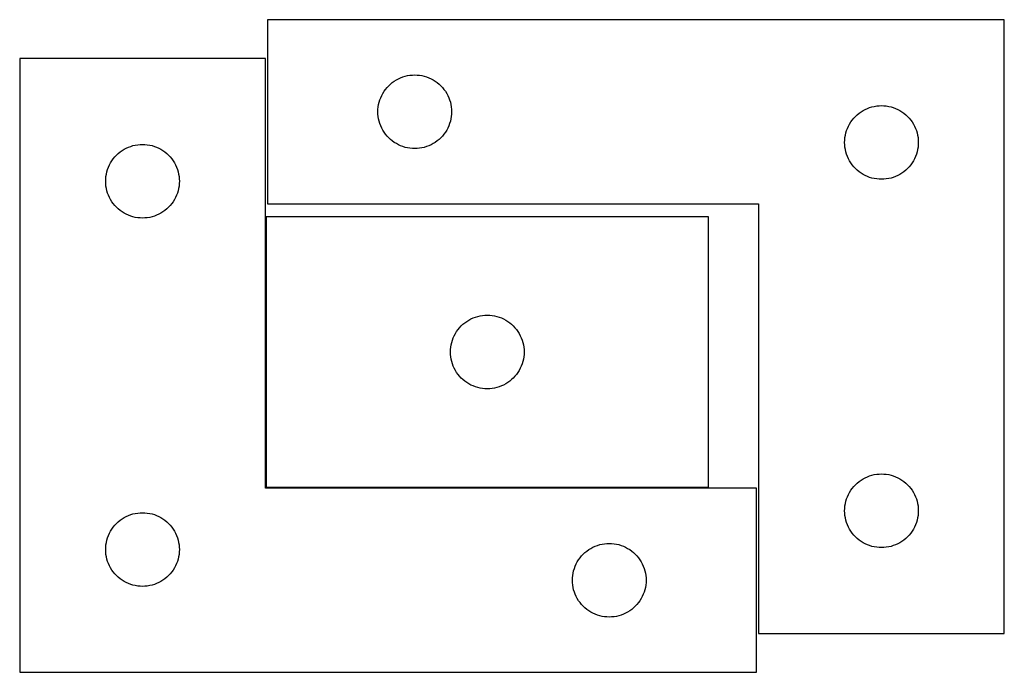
# Model space of a CAD drawing. Header units: millimetres. Extents: x 7 to 1243, y 7 to 2493.
# Tile 18 of 20: x 674 to 915, y 2333 to 2493. Entities that reach past the tile are written whole.
import ezdxf

# ---------------------------------------------------------------- set-up
doc = ezdxf.new("R2010")
doc.units = ezdxf.units.MM
doc.layers.add('COMMON', color=5, linetype='CONTINUOUS', true_color=0x0000ff)
doc.layers.add('CUT', color=7, linetype='CONTINUOUS', true_color=0x000000)

msp = doc.modelspace()

# ---------------------------------------------------------------- linework, layer by layer
at = {"layer": 'COMMON'}
msp.add_line((734.461509, 2444.527899), (734.461509, 2378.527899), dxfattribs=at)
at = {"layer": 'CUT'}
for p, q in [((914.860376, 2492.722235), (734.860376, 2492.722235)), ((734.860376, 2492.722235), (734.860376, 2447.722235)), ((914.860376, 2342.722235), (914.860376, 2492.722235)), ((734.361509, 2483.251528), (674.361509, 2483.251528)), ((674.361509, 2483.251528), (674.361509, 2333.251528)), ((734.361509, 2378.251528), (734.361509, 2483.251528)), ((764.926264, 2476.988793), (765.381524, 2477.362415)), ((765.381524, 2477.362415), (765.860244, 2477.705461)), ((765.860244, 2477.705461), (766.360376, 2478.016464)), ((766.360376, 2478.016464), (766.879778, 2478.29409)), ((766.879778, 2478.29409), (767.416226, 2478.537151)), ((767.416226, 2478.537151), (767.967421, 2478.744606)), ((767.967421, 2478.744606), (768.531005, 2478.915567)), ((768.531005, 2478.915567), (769.104564, 2479.049302)), ((769.104564, 2479.049302), (769.685641, 2479.145239)), ((769.685641, 2479.145239), (770.271748, 2479.202965)), ((770.271748, 2479.202965), (770.860376, 2479.222235)), ((770.860376, 2479.222235), (771.449005, 2479.202965)), ((771.449005, 2479.202965), (772.035112, 2479.145239)), ((772.035112, 2479.145239), (772.616189, 2479.049302)), ((772.616189, 2479.049302), (773.189748, 2478.915567)), ((773.189748, 2478.915567), (773.753332, 2478.744606)), ((773.753332, 2478.744606), (774.304527, 2478.537151)), ((774.304527, 2478.537151), (774.840975, 2478.29409)), ((774.840975, 2478.29409), (775.360376, 2478.016464)), ((775.360376, 2478.016464), (775.860509, 2477.705461)), ((775.860509, 2477.705461), (776.339229, 2477.362415)), ((776.339229, 2477.362415), (776.794489, 2476.988793)), ((763.066148, 2474.722235), (763.37715, 2475.222367)), ((763.37715, 2475.222367), (763.720196, 2475.701088)), ((763.720196, 2475.701088), (764.093818, 2476.156347)), ((764.093818, 2476.156347), (764.496415, 2476.586196)), ((764.496415, 2476.586196), (764.926264, 2476.988793)), ((776.794489, 2476.988793), (777.224338, 2476.586196)), ((777.224338, 2476.586196), (777.626935, 2476.156347)), ((777.626935, 2476.156347), (778.000557, 2475.701088)), ((778.000557, 2475.701088), (778.343603, 2475.222367)), ((778.343603, 2475.222367), (778.654605, 2474.722235)), ((762.033309, 2471.978048), (762.167044, 2472.551606)), ((762.167044, 2472.551606), (762.338005, 2473.11519)), ((762.338005, 2473.11519), (762.545461, 2473.666386)), ((762.545461, 2473.666386), (762.788522, 2474.202833)), ((762.788522, 2474.202833), (763.066148, 2474.722235)), ((778.654605, 2474.722235), (778.932231, 2474.202833)), ((778.932231, 2474.202833), (779.175292, 2473.666386)), ((779.175292, 2473.666386), (779.382748, 2473.11519)), ((779.382748, 2473.11519), (779.553709, 2472.551606)), ((779.553709, 2472.551606), (779.687444, 2471.978048)), ((761.860376, 2470.222235), (761.879646, 2470.810863)), ((761.879646, 2469.633607), (761.860376, 2470.222235)), ((761.879646, 2470.810863), (761.937373, 2471.396971)), ((761.937373, 2471.396971), (762.033309, 2471.978048)), ((779.687444, 2471.978048), (779.78338, 2471.396971)), ((779.78338, 2471.396971), (779.841107, 2470.810863)), ((779.841107, 2470.810863), (779.860376, 2470.222235)), ((779.860376, 2470.222235), (779.841107, 2469.633607)), ((879.381524, 2469.862415), (879.860244, 2470.205461)), ((879.860244, 2470.205461), (880.360376, 2470.516464)), ((880.360376, 2470.516464), (880.879778, 2470.79409)), ((880.879778, 2470.79409), (881.416226, 2471.037151)), ((881.416226, 2471.037151), (881.967421, 2471.244606)), ((881.967421, 2471.244606), (882.531005, 2471.415567)), ((882.531005, 2471.415567), (883.104564, 2471.549302)), ((883.104564, 2471.549302), (883.685641, 2471.645239)), ((883.685641, 2471.645239), (884.271748, 2471.702965)), ((884.271748, 2471.702965), (884.860376, 2471.722235)), ((884.860376, 2471.722235), (885.449005, 2471.702965)), ((885.449005, 2471.702965), (886.035112, 2471.645239)), ((886.035112, 2471.645239), (886.616189, 2471.549302)), ((886.616189, 2471.549302), (887.189748, 2471.415567)), ((887.189748, 2471.415567), (887.753332, 2471.244606)), ((887.753332, 2471.244606), (888.304527, 2471.037151)), ((888.304527, 2471.037151), (888.840975, 2470.79409)), ((888.840975, 2470.79409), (889.360376, 2470.516464)), ((889.360376, 2470.516464), (889.860509, 2470.205461)), ((889.860509, 2470.205461), (890.339229, 2469.862415)), ((761.937373, 2469.047499), (761.879646, 2469.633607)), ((762.033309, 2468.466422), (761.937373, 2469.047499)), ((762.167044, 2467.892864), (762.033309, 2468.466422)), ((762.338005, 2467.32928), (762.167044, 2467.892864)), ((779.553709, 2467.892864), (779.382748, 2467.32928)), ((779.687444, 2468.466422), (779.553709, 2467.892864)), ((779.78338, 2469.047499), (779.687444, 2468.466422)), ((779.841107, 2469.633607), (779.78338, 2469.047499)), ((877.066148, 2467.222235), (877.37715, 2467.722367)), ((877.37715, 2467.722367), (877.720196, 2468.201088)), ((877.720196, 2468.201088), (878.093818, 2468.656347)), ((878.093818, 2468.656347), (878.496415, 2469.086196)), ((878.496415, 2469.086196), (878.926264, 2469.488793)), ((878.926264, 2469.488793), (879.381524, 2469.862415)), ((890.339229, 2469.862415), (890.794489, 2469.488793)), ((890.794489, 2469.488793), (891.224338, 2469.086196)), ((891.224338, 2469.086196), (891.626935, 2468.656347)), ((891.626935, 2468.656347), (892.000557, 2468.201088)), ((892.000557, 2468.201088), (892.343603, 2467.722367)), ((892.343603, 2467.722367), (892.654605, 2467.222235)), ((762.545461, 2466.778084), (762.338005, 2467.32928)), ((762.788522, 2466.241637), (762.545461, 2466.778084)), ((763.066148, 2465.722235), (762.788522, 2466.241637)), ((763.37715, 2465.222103), (763.066148, 2465.722235)), ((763.720196, 2464.743382), (763.37715, 2465.222103)), ((778.343603, 2465.222103), (778.000557, 2464.743382)), ((778.654605, 2465.722235), (778.343603, 2465.222103)), ((778.932231, 2466.241637), (778.654605, 2465.722235)), ((779.175292, 2466.778084), (778.932231, 2466.241637)), ((779.382748, 2467.32928), (779.175292, 2466.778084)), ((876.167044, 2465.051606), (876.338005, 2465.61519)), ((876.338005, 2465.61519), (876.545461, 2466.166386)), ((876.545461, 2466.166386), (876.788522, 2466.702833)), ((876.788522, 2466.702833), (877.066148, 2467.222235)), ((892.654605, 2467.222235), (892.932231, 2466.702833)), ((892.932231, 2466.702833), (893.175292, 2466.166386)), ((893.175292, 2466.166386), (893.382748, 2465.61519)), ((893.382748, 2465.61519), (893.553709, 2465.051606)), ((764.093818, 2464.288123), (763.720196, 2464.743382)), ((764.496415, 2463.858274), (764.093818, 2464.288123)), ((764.926264, 2463.455677), (764.496415, 2463.858274)), ((765.381524, 2463.082055), (764.926264, 2463.455677)), ((765.860244, 2462.739008), (765.381524, 2463.082055)), ((766.360376, 2462.428006), (765.860244, 2462.739008)), ((775.860509, 2462.739008), (775.360376, 2462.428006)), ((776.339229, 2463.082055), (775.860509, 2462.739008)), ((776.794489, 2463.455677), (776.339229, 2463.082055)), ((777.224338, 2463.858274), (776.794489, 2463.455677)), ((777.626935, 2464.288123), (777.224338, 2463.858274)), ((778.000557, 2464.743382), (777.626935, 2464.288123)), ((875.860376, 2462.722235), (875.879646, 2463.310863)), ((875.879646, 2462.133607), (875.860376, 2462.722235)), ((875.879646, 2463.310863), (875.937373, 2463.896971)), ((875.937373, 2463.896971), (876.033309, 2464.478048)), ((876.033309, 2464.478048), (876.167044, 2465.051606)), ((893.553709, 2465.051606), (893.687444, 2464.478048)), ((893.687444, 2464.478048), (893.78338, 2463.896971)), ((893.78338, 2463.896971), (893.841107, 2463.310863)), ((893.841107, 2463.310863), (893.860376, 2462.722235)), ((893.860376, 2462.722235), (893.841107, 2462.133607)), ((698.427396, 2460.018087), (698.882656, 2460.391708)), ((698.882656, 2460.391708), (699.361377, 2460.734755)), ((699.361377, 2460.734755), (699.861509, 2461.045757)), ((699.861509, 2461.045757), (700.38091, 2461.323383)), ((700.38091, 2461.323383), (700.917358, 2461.566444)), ((700.917358, 2461.566444), (701.468554, 2461.773899)), ((701.468554, 2461.773899), (702.032137, 2461.944861)), ((702.032137, 2461.944861), (702.605696, 2462.078596)), ((702.605696, 2462.078596), (703.186773, 2462.174532)), ((703.186773, 2462.174532), (703.772881, 2462.232259)), ((703.772881, 2462.232259), (704.361509, 2462.251528)), ((704.361509, 2462.251528), (704.950137, 2462.232259)), ((704.950137, 2462.232259), (705.536244, 2462.174532)), ((705.536244, 2462.174532), (706.117322, 2462.078596)), ((706.117322, 2462.078596), (706.69088, 2461.944861)), ((706.69088, 2461.944861), (707.254464, 2461.773899)), ((707.254464, 2461.773899), (707.80566, 2461.566444)), ((707.80566, 2461.566444), (708.342107, 2461.323383)), ((708.342107, 2461.323383), (708.861509, 2461.045757)), ((708.861509, 2461.045757), (709.361641, 2460.734755)), ((709.361641, 2460.734755), (709.840362, 2460.391708)), ((709.840362, 2460.391708), (710.295621, 2460.018087)), ((766.879778, 2462.15038), (766.360376, 2462.428006)), ((767.416226, 2461.907319), (766.879778, 2462.15038)), ((767.967421, 2461.699864), (767.416226, 2461.907319)), ((768.531005, 2461.528903), (767.967421, 2461.699864)), ((769.104564, 2461.395167), (768.531005, 2461.528903)), ((769.685641, 2461.299231), (769.104564, 2461.395167)), ((770.271748, 2461.241505), (769.685641, 2461.299231)), ((770.860376, 2461.222235), (770.271748, 2461.241505)), ((771.449005, 2461.241505), (770.860376, 2461.222235)), ((772.035112, 2461.299231), (771.449005, 2461.241505)), ((772.616189, 2461.395167), (772.035112, 2461.299231)), ((773.189748, 2461.528903), (772.616189, 2461.395167)), ((773.753332, 2461.699864), (773.189748, 2461.528903)), ((774.304527, 2461.907319), (773.753332, 2461.699864)), ((774.840975, 2462.15038), (774.304527, 2461.907319)), ((775.360376, 2462.428006), (774.840975, 2462.15038)), ((875.937373, 2461.547499), (875.879646, 2462.133607)), ((876.033309, 2460.966422), (875.937373, 2461.547499)), ((876.167044, 2460.392864), (876.033309, 2460.966422)), ((876.338005, 2459.82928), (876.167044, 2460.392864)), ((893.553709, 2460.392864), (893.382748, 2459.82928)), ((893.687444, 2460.966422), (893.553709, 2460.392864)), ((893.78338, 2461.547499), (893.687444, 2460.966422)), ((893.841107, 2462.133607), (893.78338, 2461.547499)), ((696.56728, 2457.751528), (696.878282, 2458.25166)), ((696.878282, 2458.25166), (697.221329, 2458.730381)), ((697.221329, 2458.730381), (697.59495, 2459.185641)), ((697.59495, 2459.185641), (697.997548, 2459.615489)), ((697.997548, 2459.615489), (698.427396, 2460.018087)), ((710.295621, 2460.018087), (710.72547, 2459.615489)), ((710.72547, 2459.615489), (711.128067, 2459.185641)), ((711.128067, 2459.185641), (711.501689, 2458.730381)), ((711.501689, 2458.730381), (711.844735, 2458.25166)), ((711.844735, 2458.25166), (712.155737, 2457.751528)), ((876.545461, 2459.278084), (876.338005, 2459.82928)), ((876.788522, 2458.741637), (876.545461, 2459.278084)), ((877.066148, 2458.222235), (876.788522, 2458.741637)), ((877.37715, 2457.722103), (877.066148, 2458.222235)), ((892.654605, 2458.222235), (892.343603, 2457.722103)), ((892.932231, 2458.741637), (892.654605, 2458.222235)), ((893.175292, 2459.278084), (892.932231, 2458.741637)), ((893.382748, 2459.82928), (893.175292, 2459.278084)), ((695.534441, 2455.007341), (695.668176, 2455.5809)), ((695.668176, 2455.5809), (695.839138, 2456.144483)), ((695.839138, 2456.144483), (696.046593, 2456.695679)), ((696.046593, 2456.695679), (696.289654, 2457.232127)), ((696.289654, 2457.232127), (696.56728, 2457.751528)), ((712.155737, 2457.751528), (712.433363, 2457.232127)), ((712.433363, 2457.232127), (712.676425, 2456.695679)), ((712.676425, 2456.695679), (712.88388, 2456.144483)), ((712.88388, 2456.144483), (713.054841, 2455.5809)), ((713.054841, 2455.5809), (713.188576, 2455.007341)), ((877.720196, 2457.243382), (877.37715, 2457.722103)), ((878.093818, 2456.788123), (877.720196, 2457.243382)), ((878.496415, 2456.358274), (878.093818, 2456.788123)), ((878.926264, 2455.955677), (878.496415, 2456.358274)), ((879.381524, 2455.582055), (878.926264, 2455.955677)), ((879.860244, 2455.239008), (879.381524, 2455.582055)), ((890.339229, 2455.582055), (889.860509, 2455.239008)), ((890.794489, 2455.955677), (890.339229, 2455.582055)), ((891.224338, 2456.358274), (890.794489, 2455.955677)), ((891.626935, 2456.788123), (891.224338, 2456.358274)), ((892.000557, 2457.243382), (891.626935, 2456.788123)), ((892.343603, 2457.722103), (892.000557, 2457.243382)), ((695.361509, 2453.251528), (695.380778, 2453.840156)), ((695.380778, 2452.6629), (695.361509, 2453.251528)), ((695.380778, 2453.840156), (695.438505, 2454.426264)), ((695.438505, 2454.426264), (695.534441, 2455.007341)), ((713.188576, 2455.007341), (713.284512, 2454.426264)), ((713.284512, 2454.426264), (713.342239, 2453.840156)), ((713.342239, 2453.840156), (713.361509, 2453.251528)), ((713.361509, 2453.251528), (713.342239, 2452.6629)), ((880.360376, 2454.928006), (879.860244, 2455.239008)), ((880.879778, 2454.65038), (880.360376, 2454.928006)), ((881.416226, 2454.407319), (880.879778, 2454.65038)), ((881.967421, 2454.199864), (881.416226, 2454.407319)), ((882.531005, 2454.028903), (881.967421, 2454.199864)), ((883.104564, 2453.895167), (882.531005, 2454.028903)), ((883.685641, 2453.799231), (883.104564, 2453.895167)), ((884.271748, 2453.741505), (883.685641, 2453.799231)), ((884.860376, 2453.722235), (884.271748, 2453.741505)), ((885.449005, 2453.741505), (884.860376, 2453.722235)), ((886.035112, 2453.799231), (885.449005, 2453.741505)), ((886.616189, 2453.895167), (886.035112, 2453.799231)), ((887.189748, 2454.028903), (886.616189, 2453.895167)), ((887.753332, 2454.199864), (887.189748, 2454.028903)), ((888.304527, 2454.407319), (887.753332, 2454.199864)), ((888.840975, 2454.65038), (888.304527, 2454.407319)), ((889.360376, 2454.928006), (888.840975, 2454.65038)), ((889.860509, 2455.239008), (889.360376, 2454.928006)), ((695.438505, 2452.076793), (695.380778, 2452.6629)), ((695.534441, 2451.495715), (695.438505, 2452.076793)), ((695.668176, 2450.922157), (695.534441, 2451.495715)), ((695.839138, 2450.358573), (695.668176, 2450.922157)), ((713.054841, 2450.922157), (712.88388, 2450.358573)), ((713.188576, 2451.495715), (713.054841, 2450.922157)), ((713.284512, 2452.076793), (713.188576, 2451.495715)), ((713.342239, 2452.6629), (713.284512, 2452.076793)), ((696.046593, 2449.807377), (695.839138, 2450.358573)), ((696.289654, 2449.27093), (696.046593, 2449.807377)), ((696.56728, 2448.751528), (696.289654, 2449.27093)), ((696.878282, 2448.251396), (696.56728, 2448.751528)), ((712.155737, 2448.751528), (711.844735, 2448.251396)), ((712.433363, 2449.27093), (712.155737, 2448.751528)), ((712.676425, 2449.807377), (712.433363, 2449.27093)), ((712.88388, 2450.358573), (712.676425, 2449.807377)), ((697.221329, 2447.772675), (696.878282, 2448.251396)), ((697.59495, 2447.317416), (697.221329, 2447.772675)), ((697.997548, 2446.887567), (697.59495, 2447.317416)), ((698.427396, 2446.48497), (697.997548, 2446.887567)), ((698.882656, 2446.111348), (698.427396, 2446.48497)), ((699.361377, 2445.768302), (698.882656, 2446.111348)), ((709.840362, 2446.111348), (709.361641, 2445.768302)), ((710.295621, 2446.48497), (709.840362, 2446.111348)), ((710.72547, 2446.887567), (710.295621, 2446.48497)), ((711.128067, 2447.317416), (710.72547, 2446.887567)), ((711.501689, 2447.772675), (711.128067, 2447.317416)), ((711.844735, 2448.251396), (711.501689, 2447.772675)), ((734.860376, 2447.722235), (854.860376, 2447.722235)), ((854.860376, 2447.722235), (854.860376, 2342.722235)), ((699.861509, 2445.4573), (699.361377, 2445.768302)), ((700.38091, 2445.179674), (699.861509, 2445.4573)), ((700.917358, 2444.936613), (700.38091, 2445.179674)), ((701.468554, 2444.729157), (700.917358, 2444.936613)), ((702.032137, 2444.558196), (701.468554, 2444.729157)), ((702.605696, 2444.424461), (702.032137, 2444.558196)), ((703.186773, 2444.328525), (702.605696, 2444.424461)), ((703.772881, 2444.270798), (703.186773, 2444.328525)), ((704.361509, 2444.251528), (703.772881, 2444.270798)), ((704.950137, 2444.270798), (704.361509, 2444.251528)), ((705.536244, 2444.328525), (704.950137, 2444.270798)), ((706.117322, 2444.424461), (705.536244, 2444.328525)), ((706.69088, 2444.558196), (706.117322, 2444.424461)), ((707.254464, 2444.729157), (706.69088, 2444.558196)), ((707.80566, 2444.936613), (707.254464, 2444.729157)), ((708.342107, 2445.179674), (707.80566, 2444.936613)), ((708.861509, 2445.4573), (708.342107, 2445.179674)), ((709.361641, 2445.768302), (708.861509, 2445.4573)), ((842.571498, 2444.527899), (734.571498, 2444.527899)), ((734.571498, 2444.527899), (734.571498, 2378.527899)), ((842.571498, 2378.527899), (842.571498, 2444.527899)), ((784.071498, 2419.322127), (784.5909, 2419.599753)), ((784.5909, 2419.599753), (785.127347, 2419.842814)), ((785.127347, 2419.842814), (785.678543, 2420.05027)), ((785.678543, 2420.05027), (786.242127, 2420.221231)), ((786.242127, 2420.221231), (786.815685, 2420.354966)), ((786.815685, 2420.354966), (787.396762, 2420.450902)), ((787.396762, 2420.450902), (787.98287, 2420.508629)), ((787.98287, 2420.508629), (788.571498, 2420.527899)), ((788.571498, 2420.527899), (789.160126, 2420.508629)), ((789.160126, 2420.508629), (789.746234, 2420.450902)), ((789.746234, 2420.450902), (790.327311, 2420.354966)), ((790.327311, 2420.354966), (790.900869, 2420.221231)), ((790.900869, 2420.221231), (791.464453, 2420.05027)), ((791.464453, 2420.05027), (792.015649, 2419.842814)), ((792.015649, 2419.842814), (792.552096, 2419.599753)), ((792.552096, 2419.599753), (793.071498, 2419.322127)), ((781.431318, 2417.006751), (781.80494, 2417.462011)), ((781.80494, 2417.462011), (782.207537, 2417.89186)), ((782.207537, 2417.89186), (782.637386, 2418.294457)), ((782.637386, 2418.294457), (783.092645, 2418.668079)), ((783.092645, 2418.668079), (783.571366, 2419.011125)), ((783.571366, 2419.011125), (784.071498, 2419.322127)), ((793.071498, 2419.322127), (793.57163, 2419.011125)), ((793.57163, 2419.011125), (794.050351, 2418.668079)), ((794.050351, 2418.668079), (794.50561, 2418.294457)), ((794.50561, 2418.294457), (794.935459, 2417.89186)), ((794.935459, 2417.89186), (795.338056, 2417.462011)), ((795.338056, 2417.462011), (795.711678, 2417.006751)), ((780.049127, 2414.420854), (780.256582, 2414.972049)), ((780.256582, 2414.972049), (780.499643, 2415.508497)), ((780.499643, 2415.508497), (780.777269, 2416.027899)), ((780.777269, 2416.027899), (781.088272, 2416.528031)), ((781.088272, 2416.528031), (781.431318, 2417.006751)), ((795.711678, 2417.006751), (796.054725, 2416.528031)), ((796.054725, 2416.528031), (796.365727, 2416.027899)), ((796.365727, 2416.027899), (796.643353, 2415.508497)), ((796.643353, 2415.508497), (796.886414, 2414.972049)), ((796.886414, 2414.972049), (797.093869, 2414.420854)), ((779.590768, 2412.116527), (779.648494, 2412.702634)), ((779.648494, 2412.702634), (779.744431, 2413.283712)), ((779.744431, 2413.283712), (779.878166, 2413.85727)), ((779.878166, 2413.85727), (780.049127, 2414.420854)), ((797.093869, 2414.420854), (797.26483, 2413.85727)), ((797.26483, 2413.85727), (797.398566, 2413.283712)), ((797.398566, 2413.283712), (797.494502, 2412.702634)), ((797.494502, 2412.702634), (797.552228, 2412.116527)), ((779.571498, 2411.527899), (779.590768, 2412.116527)), ((779.590768, 2410.93927), (779.571498, 2411.527899)), ((779.648494, 2410.353163), (779.590768, 2410.93927)), ((779.744431, 2409.772086), (779.648494, 2410.353163)), ((797.494502, 2410.353163), (797.398566, 2409.772086)), ((797.552228, 2410.93927), (797.494502, 2410.353163)), ((797.552228, 2412.116527), (797.571498, 2411.527899)), ((797.571498, 2411.527899), (797.552228, 2410.93927)), ((779.878166, 2409.198527), (779.744431, 2409.772086)), ((780.049127, 2408.634943), (779.878166, 2409.198527)), ((780.256582, 2408.083748), (780.049127, 2408.634943)), ((780.499643, 2407.5473), (780.256582, 2408.083748)), ((780.777269, 2407.027899), (780.499643, 2407.5473)), ((796.643353, 2407.5473), (796.365727, 2407.027899)), ((796.886414, 2408.083748), (796.643353, 2407.5473)), ((797.093869, 2408.634943), (796.886414, 2408.083748)), ((797.26483, 2409.198527), (797.093869, 2408.634943)), ((797.398566, 2409.772086), (797.26483, 2409.198527)), ((781.088272, 2406.527767), (780.777269, 2407.027899)), ((781.431318, 2406.049046), (781.088272, 2406.527767)), ((781.80494, 2405.593786), (781.431318, 2406.049046)), ((782.207537, 2405.163938), (781.80494, 2405.593786)), ((782.637386, 2404.76134), (782.207537, 2405.163938)), ((794.935459, 2405.163938), (794.50561, 2404.76134)), ((795.338056, 2405.593786), (794.935459, 2405.163938)), ((795.711678, 2406.049046), (795.338056, 2405.593786)), ((796.054725, 2406.527767), (795.711678, 2406.049046)), ((796.365727, 2407.027899), (796.054725, 2406.527767)), ((783.092645, 2404.387719), (782.637386, 2404.76134)), ((783.571366, 2404.044672), (783.092645, 2404.387719)), ((784.071498, 2403.73367), (783.571366, 2404.044672)), ((784.5909, 2403.456044), (784.071498, 2403.73367)), ((785.127347, 2403.212983), (784.5909, 2403.456044)), ((785.678543, 2403.005527), (785.127347, 2403.212983)), ((786.242127, 2402.834566), (785.678543, 2403.005527)), ((786.815685, 2402.700831), (786.242127, 2402.834566)), ((787.396762, 2402.604895), (786.815685, 2402.700831)), ((787.98287, 2402.547168), (787.396762, 2402.604895)), ((789.746234, 2402.604895), (789.160126, 2402.547168)), ((790.327311, 2402.700831), (789.746234, 2402.604895)), ((790.900869, 2402.834566), (790.327311, 2402.700831)), ((791.464453, 2403.005527), (790.900869, 2402.834566)), ((792.015649, 2403.212983), (791.464453, 2403.005527)), ((792.552096, 2403.456044), (792.015649, 2403.212983)), ((793.071498, 2403.73367), (792.552096, 2403.456044)), ((793.57163, 2404.044672), (793.071498, 2403.73367)), ((794.050351, 2404.387719), (793.57163, 2404.044672)), ((794.50561, 2404.76134), (794.050351, 2404.387719)), ((788.571498, 2402.527899), (787.98287, 2402.547168)), ((789.160126, 2402.547168), (788.571498, 2402.527899)), ((880.879778, 2380.79409), (881.416226, 2381.037151)), ((881.416226, 2381.037151), (881.967421, 2381.244606)), ((881.967421, 2381.244606), (882.531005, 2381.415567)), ((882.531005, 2381.415567), (883.104564, 2381.549302)), ((883.104564, 2381.549302), (883.685641, 2381.645239)), ((883.685641, 2381.645239), (884.271748, 2381.702965)), ((884.271748, 2381.702965), (884.860376, 2381.722235)), ((884.860376, 2381.722235), (885.449005, 2381.702965)), ((885.449005, 2381.702965), (886.035112, 2381.645239)), ((886.035112, 2381.645239), (886.616189, 2381.549302)), ((886.616189, 2381.549302), (887.189748, 2381.415567)), ((887.189748, 2381.415567), (887.753332, 2381.244606)), ((887.753332, 2381.244606), (888.304527, 2381.037151)), ((888.304527, 2381.037151), (888.840975, 2380.79409)), ((877.720196, 2378.201088), (878.093818, 2378.656347)), ((878.093818, 2378.656347), (878.496415, 2379.086196)), ((878.496415, 2379.086196), (878.926264, 2379.488793)), ((878.926264, 2379.488793), (879.381524, 2379.862415)), ((879.381524, 2379.862415), (879.860244, 2380.205461)), ((879.860244, 2380.205461), (880.360376, 2380.516464)), ((880.360376, 2380.516464), (880.879778, 2380.79409)), ((888.840975, 2380.79409), (889.360376, 2380.516464)), ((889.360376, 2380.516464), (889.860509, 2380.205461)), ((889.860509, 2380.205461), (890.339229, 2379.862415)), ((890.339229, 2379.862415), (890.794489, 2379.488793)), ((890.794489, 2379.488793), (891.224338, 2379.086196)), ((891.224338, 2379.086196), (891.626935, 2378.656347)), ((891.626935, 2378.656347), (892.000557, 2378.201088)), ((854.361509, 2378.251528), (734.361509, 2378.251528)), ((734.571498, 2378.527899), (842.571498, 2378.527899)), ((854.361509, 2333.251528), (854.361509, 2378.251528)), ((876.338005, 2375.61519), (876.545461, 2376.166386)), ((876.545461, 2376.166386), (876.788522, 2376.702833)), ((876.788522, 2376.702833), (877.066148, 2377.222235)), ((877.066148, 2377.222235), (877.37715, 2377.722367)), ((877.37715, 2377.722367), (877.720196, 2378.201088)), ((892.000557, 2378.201088), (892.343603, 2377.722367)), ((892.343603, 2377.722367), (892.654605, 2377.222235)), ((892.654605, 2377.222235), (892.932231, 2376.702833)), ((892.932231, 2376.702833), (893.175292, 2376.166386)), ((893.175292, 2376.166386), (893.382748, 2375.61519)), ((875.879646, 2373.310863), (875.937373, 2373.896971)), ((875.937373, 2373.896971), (876.033309, 2374.478048)), ((876.033309, 2374.478048), (876.167044, 2375.051606)), ((876.167044, 2375.051606), (876.338005, 2375.61519)), ((893.382748, 2375.61519), (893.553709, 2375.051606)), ((893.553709, 2375.051606), (893.687444, 2374.478048)), ((893.687444, 2374.478048), (893.78338, 2373.896971)), ((893.78338, 2373.896971), (893.841107, 2373.310863)), ((699.861509, 2371.045757), (700.38091, 2371.323383)), ((700.38091, 2371.323383), (700.917358, 2371.566444)), ((700.917358, 2371.566444), (701.468554, 2371.773899)), ((701.468554, 2371.773899), (702.032137, 2371.944861)), ((702.032137, 2371.944861), (702.605696, 2372.078596)), ((702.605696, 2372.078596), (703.186773, 2372.174532)), ((703.186773, 2372.174532), (703.772881, 2372.232259)), ((703.772881, 2372.232259), (704.361509, 2372.251528)), ((704.361509, 2372.251528), (704.950137, 2372.232259)), ((704.950137, 2372.232259), (705.536244, 2372.174532)), ((705.536244, 2372.174532), (706.117322, 2372.078596)), ((706.117322, 2372.078596), (706.69088, 2371.944861)), ((706.69088, 2371.944861), (707.254464, 2371.773899)), ((707.254464, 2371.773899), (707.80566, 2371.566444)), ((707.80566, 2371.566444), (708.342107, 2371.323383)), ((708.342107, 2371.323383), (708.861509, 2371.045757)), ((875.860376, 2372.722235), (875.879646, 2373.310863)), ((875.879646, 2372.133607), (875.860376, 2372.722235)), ((875.937373, 2371.547499), (875.879646, 2372.133607)), ((876.033309, 2370.966422), (875.937373, 2371.547499)), ((893.78338, 2371.547499), (893.687444, 2370.966422)), ((893.841107, 2372.133607), (893.78338, 2371.547499)), ((893.841107, 2373.310863), (893.860376, 2372.722235)), ((893.860376, 2372.722235), (893.841107, 2372.133607)), ((697.221329, 2368.730381), (697.59495, 2369.185641)), ((697.59495, 2369.185641), (697.997548, 2369.615489)), ((697.997548, 2369.615489), (698.427396, 2370.018087)), ((698.427396, 2370.018087), (698.882656, 2370.391708)), ((698.882656, 2370.391708), (699.361377, 2370.734755)), ((699.361377, 2370.734755), (699.861509, 2371.045757)), ((708.861509, 2371.045757), (709.361641, 2370.734755)), ((709.361641, 2370.734755), (709.840362, 2370.391708)), ((709.840362, 2370.391708), (710.295621, 2370.018087)), ((710.295621, 2370.018087), (710.72547, 2369.615489)), ((710.72547, 2369.615489), (711.128067, 2369.185641)), ((711.128067, 2369.185641), (711.501689, 2368.730381)), ((876.167044, 2370.392864), (876.033309, 2370.966422)), ((876.338005, 2369.82928), (876.167044, 2370.392864)), ((876.545461, 2369.278084), (876.338005, 2369.82928)), ((876.788522, 2368.741637), (876.545461, 2369.278084)), ((893.175292, 2369.278084), (892.932231, 2368.741637)), ((893.382748, 2369.82928), (893.175292, 2369.278084)), ((893.553709, 2370.392864), (893.382748, 2369.82928)), ((893.687444, 2370.966422), (893.553709, 2370.392864)), ((695.839138, 2366.144483), (696.046593, 2366.695679)), ((696.046593, 2366.695679), (696.289654, 2367.232127)), ((696.289654, 2367.232127), (696.56728, 2367.751528)), ((696.56728, 2367.751528), (696.878282, 2368.25166)), ((696.878282, 2368.25166), (697.221329, 2368.730381)), ((711.501689, 2368.730381), (711.844735, 2368.25166)), ((711.844735, 2368.25166), (712.155737, 2367.751528)), ((712.155737, 2367.751528), (712.433363, 2367.232127)), ((712.433363, 2367.232127), (712.676425, 2366.695679)), ((712.676425, 2366.695679), (712.88388, 2366.144483)), ((877.066148, 2368.222235), (876.788522, 2368.741637)), ((877.37715, 2367.722103), (877.066148, 2368.222235)), ((877.720196, 2367.243382), (877.37715, 2367.722103)), ((878.093818, 2366.788123), (877.720196, 2367.243382)), ((878.496415, 2366.358274), (878.093818, 2366.788123)), ((891.626935, 2366.788123), (891.224338, 2366.358274)), ((892.000557, 2367.243382), (891.626935, 2366.788123)), ((892.343603, 2367.722103), (892.000557, 2367.243382)), ((892.654605, 2368.222235), (892.343603, 2367.722103)), ((892.932231, 2368.741637), (892.654605, 2368.222235)), ((695.380778, 2363.840156), (695.438505, 2364.426264)), ((695.438505, 2364.426264), (695.534441, 2365.007341)), ((695.534441, 2365.007341), (695.668176, 2365.5809)), ((695.668176, 2365.5809), (695.839138, 2366.144483)), ((712.88388, 2366.144483), (713.054841, 2365.5809)), ((713.054841, 2365.5809), (713.188576, 2365.007341)), ((713.188576, 2365.007341), (713.284512, 2364.426264)), ((713.284512, 2364.426264), (713.342239, 2363.840156)), ((814.917358, 2364.066444), (815.468554, 2364.273899)), ((815.468554, 2364.273899), (816.032137, 2364.444861)), ((816.032137, 2364.444861), (816.605696, 2364.578596)), ((816.605696, 2364.578596), (817.186773, 2364.674532)), ((817.186773, 2364.674532), (817.772881, 2364.732259)), ((817.772881, 2364.732259), (818.361509, 2364.751528)), ((818.361509, 2364.751528), (818.950137, 2364.732259)), ((818.950137, 2364.732259), (819.536244, 2364.674532)), ((819.536244, 2364.674532), (820.117322, 2364.578596)), ((820.117322, 2364.578596), (820.69088, 2364.444861)), ((820.69088, 2364.444861), (821.254464, 2364.273899)), ((821.254464, 2364.273899), (821.80566, 2364.066444)), ((878.926264, 2365.955677), (878.496415, 2366.358274)), ((879.381524, 2365.582055), (878.926264, 2365.955677)), ((879.860244, 2365.239008), (879.381524, 2365.582055)), ((880.360376, 2364.928006), (879.860244, 2365.239008)), ((880.879778, 2364.65038), (880.360376, 2364.928006)), ((881.416226, 2364.407319), (880.879778, 2364.65038)), ((881.967421, 2364.199864), (881.416226, 2364.407319)), ((882.531005, 2364.028903), (881.967421, 2364.199864)), ((887.753332, 2364.199864), (887.189748, 2364.028903)), ((888.304527, 2364.407319), (887.753332, 2364.199864)), ((888.840975, 2364.65038), (888.304527, 2364.407319)), ((889.360376, 2364.928006), (888.840975, 2364.65038)), ((889.860509, 2365.239008), (889.360376, 2364.928006)), ((890.339229, 2365.582055), (889.860509, 2365.239008)), ((890.794489, 2365.955677), (890.339229, 2365.582055)), ((891.224338, 2366.358274), (890.794489, 2365.955677)), ((695.361509, 2363.251528), (695.380778, 2363.840156)), ((695.380778, 2362.6629), (695.361509, 2363.251528)), ((695.438505, 2362.076793), (695.380778, 2362.6629)), ((695.534441, 2361.495715), (695.438505, 2362.076793)), ((713.284512, 2362.076793), (713.188576, 2361.495715)), ((713.342239, 2362.6629), (713.284512, 2362.076793)), ((713.342239, 2363.840156), (713.361509, 2363.251528)), ((713.361509, 2363.251528), (713.342239, 2362.6629)), ((811.59495, 2361.685641), (811.997548, 2362.115489)), ((811.997548, 2362.115489), (812.427396, 2362.518087)), ((812.427396, 2362.518087), (812.882656, 2362.891708)), ((812.882656, 2362.891708), (813.361377, 2363.234755)), ((813.361377, 2363.234755), (813.861509, 2363.545757)), ((813.861509, 2363.545757), (814.38091, 2363.823383)), ((814.38091, 2363.823383), (814.917358, 2364.066444)), ((821.80566, 2364.066444), (822.342107, 2363.823383)), ((822.342107, 2363.823383), (822.861509, 2363.545757)), ((822.861509, 2363.545757), (823.361641, 2363.234755)), ((823.361641, 2363.234755), (823.840362, 2362.891708)), ((823.840362, 2362.891708), (824.295621, 2362.518087)), ((824.295621, 2362.518087), (824.72547, 2362.115489)), ((824.72547, 2362.115489), (825.128067, 2361.685641)), ((883.104564, 2363.895167), (882.531005, 2364.028903)), ((883.685641, 2363.799231), (883.104564, 2363.895167)), ((884.271748, 2363.741505), (883.685641, 2363.799231)), ((884.860376, 2363.722235), (884.271748, 2363.741505)), ((885.449005, 2363.741505), (884.860376, 2363.722235)), ((886.035112, 2363.799231), (885.449005, 2363.741505)), ((886.616189, 2363.895167), (886.035112, 2363.799231)), ((887.189748, 2364.028903), (886.616189, 2363.895167)), ((695.668176, 2360.922157), (695.534441, 2361.495715)), ((695.839138, 2360.358573), (695.668176, 2360.922157)), ((696.046593, 2359.807377), (695.839138, 2360.358573)), ((696.289654, 2359.27093), (696.046593, 2359.807377)), ((712.676425, 2359.807377), (712.433363, 2359.27093)), ((712.88388, 2360.358573), (712.676425, 2359.807377)), ((713.054841, 2360.922157), (712.88388, 2360.358573)), ((713.188576, 2361.495715), (713.054841, 2360.922157)), ((810.046593, 2359.195679), (810.289654, 2359.732127)), ((810.289654, 2359.732127), (810.56728, 2360.251528)), ((810.56728, 2360.251528), (810.878282, 2360.75166)), ((810.878282, 2360.75166), (811.221329, 2361.230381)), ((811.221329, 2361.230381), (811.59495, 2361.685641)), ((825.128067, 2361.685641), (825.501689, 2361.230381)), ((825.501689, 2361.230381), (825.844735, 2360.75166)), ((825.844735, 2360.75166), (826.155737, 2360.251528)), ((826.155737, 2360.251528), (826.433363, 2359.732127)), ((826.433363, 2359.732127), (826.676425, 2359.195679)), ((696.56728, 2358.751528), (696.289654, 2359.27093)), ((696.878282, 2358.251396), (696.56728, 2358.751528)), ((697.221329, 2357.772675), (696.878282, 2358.251396)), ((697.59495, 2357.317416), (697.221329, 2357.772675)), ((697.997548, 2356.887567), (697.59495, 2357.317416)), ((711.128067, 2357.317416), (710.72547, 2356.887567)), ((711.501689, 2357.772675), (711.128067, 2357.317416)), ((711.844735, 2358.251396), (711.501689, 2357.772675)), ((712.155737, 2358.751528), (711.844735, 2358.251396)), ((712.433363, 2359.27093), (712.155737, 2358.751528)), ((809.380778, 2356.340156), (809.438505, 2356.926264)), ((809.438505, 2356.926264), (809.534441, 2357.507341)), ((809.534441, 2357.507341), (809.668176, 2358.0809)), ((809.668176, 2358.0809), (809.839138, 2358.644483)), ((809.839138, 2358.644483), (810.046593, 2359.195679)), ((826.676425, 2359.195679), (826.88388, 2358.644483)), ((826.88388, 2358.644483), (827.054841, 2358.0809)), ((827.054841, 2358.0809), (827.188576, 2357.507341)), ((827.188576, 2357.507341), (827.284512, 2356.926264)), ((827.284512, 2356.926264), (827.342239, 2356.340156)), ((698.427396, 2356.48497), (697.997548, 2356.887567)), ((698.882656, 2356.111348), (698.427396, 2356.48497)), ((699.361377, 2355.768302), (698.882656, 2356.111348)), ((699.861509, 2355.4573), (699.361377, 2355.768302)), ((700.38091, 2355.179674), (699.861509, 2355.4573)), ((700.917358, 2354.936613), (700.38091, 2355.179674)), ((701.468554, 2354.729157), (700.917358, 2354.936613)), ((702.032137, 2354.558196), (701.468554, 2354.729157)), ((702.605696, 2354.424461), (702.032137, 2354.558196)), ((706.69088, 2354.558196), (706.117322, 2354.424461)), ((707.254464, 2354.729157), (706.69088, 2354.558196)), ((707.80566, 2354.936613), (707.254464, 2354.729157)), ((708.342107, 2355.179674), (707.80566, 2354.936613)), ((708.861509, 2355.4573), (708.342107, 2355.179674)), ((709.361641, 2355.768302), (708.861509, 2355.4573)), ((709.840362, 2356.111348), (709.361641, 2355.768302)), ((710.295621, 2356.48497), (709.840362, 2356.111348)), ((710.72547, 2356.887567), (710.295621, 2356.48497)), ((809.361509, 2355.751528), (809.380778, 2356.340156)), ((809.380778, 2355.1629), (809.361509, 2355.751528)), ((809.438505, 2354.576793), (809.380778, 2355.1629)), ((809.534441, 2353.995715), (809.438505, 2354.576793)), ((827.284512, 2354.576793), (827.188576, 2353.995715)), ((827.342239, 2355.1629), (827.284512, 2354.576793)), ((827.342239, 2356.340156), (827.361509, 2355.751528)), ((827.361509, 2355.751528), (827.342239, 2355.1629)), ((703.186773, 2354.328525), (702.605696, 2354.424461)), ((703.772881, 2354.270798), (703.186773, 2354.328525)), ((704.361509, 2354.251528), (703.772881, 2354.270798)), ((704.950137, 2354.270798), (704.361509, 2354.251528)), ((705.536244, 2354.328525), (704.950137, 2354.270798)), ((706.117322, 2354.424461), (705.536244, 2354.328525)), ((809.668176, 2353.422157), (809.534441, 2353.995715)), ((809.839138, 2352.858573), (809.668176, 2353.422157)), ((810.046593, 2352.307377), (809.839138, 2352.858573)), ((810.289654, 2351.77093), (810.046593, 2352.307377)), ((826.676425, 2352.307377), (826.433363, 2351.77093)), ((826.88388, 2352.858573), (826.676425, 2352.307377)), ((827.054841, 2353.422157), (826.88388, 2352.858573)), ((827.188576, 2353.995715), (827.054841, 2353.422157)), ((810.56728, 2351.251528), (810.289654, 2351.77093)), ((810.878282, 2350.751396), (810.56728, 2351.251528)), ((811.221329, 2350.272675), (810.878282, 2350.751396)), ((811.59495, 2349.817416), (811.221329, 2350.272675)), ((811.997548, 2349.387567), (811.59495, 2349.817416)), ((825.128067, 2349.817416), (824.72547, 2349.387567)), ((825.501689, 2350.272675), (825.128067, 2349.817416)), ((825.844735, 2350.751396), (825.501689, 2350.272675)), ((826.155737, 2351.251528), (825.844735, 2350.751396)), ((826.433363, 2351.77093), (826.155737, 2351.251528)), ((812.427396, 2348.98497), (811.997548, 2349.387567)), ((812.882656, 2348.611348), (812.427396, 2348.98497)), ((813.361377, 2348.268302), (812.882656, 2348.611348)), ((813.861509, 2347.9573), (813.361377, 2348.268302)), ((814.38091, 2347.679674), (813.861509, 2347.9573)), ((814.917358, 2347.436613), (814.38091, 2347.679674)), ((815.468554, 2347.229157), (814.917358, 2347.436613)), ((821.80566, 2347.436613), (821.254464, 2347.229157)), ((822.342107, 2347.679674), (821.80566, 2347.436613)), ((822.861509, 2347.9573), (822.342107, 2347.679674)), ((823.361641, 2348.268302), (822.861509, 2347.9573)), ((823.840362, 2348.611348), (823.361641, 2348.268302)), ((824.295621, 2348.98497), (823.840362, 2348.611348)), ((824.72547, 2349.387567), (824.295621, 2348.98497)), ((816.032137, 2347.058196), (815.468554, 2347.229157)), ((816.605696, 2346.924461), (816.032137, 2347.058196)), ((817.186773, 2346.828525), (816.605696, 2346.924461)), ((817.772881, 2346.770798), (817.186773, 2346.828525)), ((818.361509, 2346.751528), (817.772881, 2346.770798)), ((818.950137, 2346.770798), (818.361509, 2346.751528)), ((819.536244, 2346.828525), (818.950137, 2346.770798)), ((820.117322, 2346.924461), (819.536244, 2346.828525)), ((820.69088, 2347.058196), (820.117322, 2346.924461)), ((821.254464, 2347.229157), (820.69088, 2347.058196)), ((854.860376, 2342.722235), (914.860376, 2342.722235)), ((674.361509, 2333.251528), (854.361509, 2333.251528))]:
    msp.add_line(p, q, dxfattribs=at)

doc.saveas('drawing.dxf')
